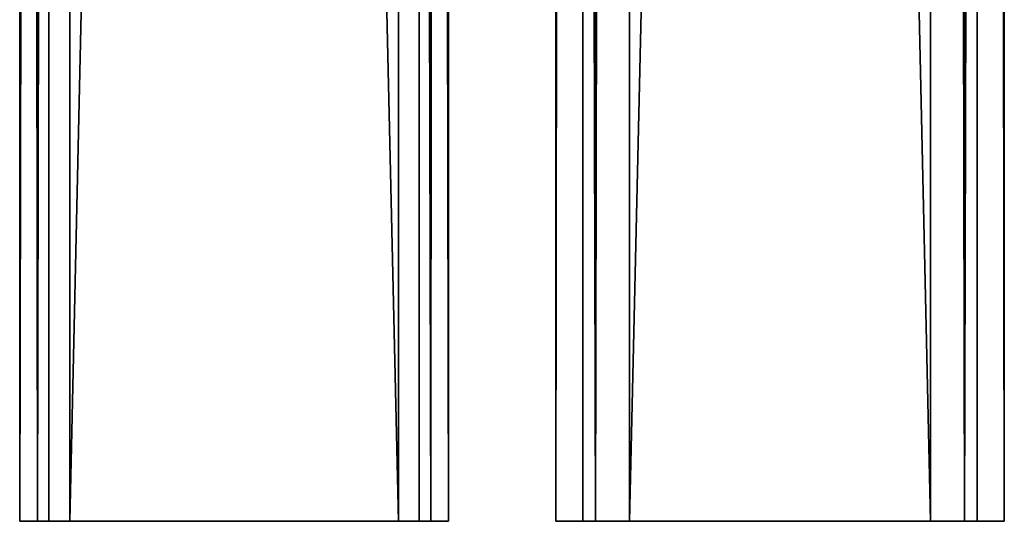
# Model space of a CAD drawing. Extents: x -1687 to 817, y -668 to 832.
# Tile 123 of 182: x 469 to 565, y -668 to -619. Entities that reach past the tile are written whole.
import ezdxf

# ---------------------------------------------------------------- set-up
doc = ezdxf.new("R2010")
doc.units = 0
doc.header["$LTSCALE"] = 25.4
doc.layers.get('0').update_dxf_attribs({"color": 13, "linetype": 'CONTINUOUS'})
doc.layers.add('WOOD', color=253, linetype='CONTINUOUS')

# ---------------------------------------------------------------- blocks, each defined once
blk = doc.blocks.new('L006_07-00_001_DOMY_LNA_OB')
at = {"color": 0}
for p, q in [((0, 37), (0, 40, -3)), ((0, 40, -3), (0, 40, -37)), ((0, 40, -37), (0, 37, -40)), ((1500, 40, -37), (0, 40, -37)), ((0, 40, -3), (0, 40, -37)), ((0, 40, -3), (1500, 40, -3)), ((0, 40, -37), (0, 37, -40)), ((1500, 40, -37), (0, 40, -37)), ((0, 37), (0, 40, -3)), ((0, 40, -3), (1500, 40, -3)), ((0, 37, -40), (0, 3, -40)), ((0, 3), (0, 37)), ((0, 3), (0, 37)), ((1500, 37), (0, 37)), ((0, 37, -40), (0, 3, -40)), ((0, 37, -40), (1500, 37, -40)), ((0, 37, -40), (1500, 37, -40)), ((1500, 37), (0, 37)), ((0, 3, -40), (0, 0, -37)), ((0, 0, -3), (0, 3)), ((0, 3), (1500, 3)), ((1500, 3, -40), (0, 3, -40)), ((0, 3, -40), (0, 0, -37)), ((1500, 3, -40), (0, 3, -40)), ((0, 0, -3), (0, 3)), ((0, 3), (1500, 3)), ((0, 0, -37), (0, 0, -3)), ((0, 0, -37), (0, 0, -3)), ((0, 0, -37), (1500, 0, -37)), ((1500, 0, -3), (0, 0, -3)), ((0, 0, -37), (1500, 0, -37)), ((1500, 0, -3), (0, 0, -3))]:
    blk.add_line(p, q, dxfattribs=at)
at = {"color": 7}
mesh = blk.add_polyface(dxfattribs=at)
corners = [(0, 3), (0, 0, -37), (0, 0, -3), (0, 3, -40), (0, 37), (0, 37, -40), (0, 40, -3), (0, 40, -37)]
mesh.append_faces([[corners[k] for k in face] for face in [(0, 1, 2), (5, 6, 7)]], dxfattribs={"vtx0": -1, "color": 7})
mesh.append_faces([[corners[k] for k in face] for face in [(1, 0, 3), (3, 4, 5)]], dxfattribs={"vtx0": -1, "vtx1": -1, "color": 7})
mesh.append_faces([[corners[k] for k in face] for face in [(3, 0, 4), (5, 4, 6)]], dxfattribs={"vtx0": -1, "vtx2": -1, "color": 7})
mesh = blk.add_polyface(dxfattribs=at)
corners = [(0, 40, -3), (1500, 40, -37), (0, 40, -37), (1500, 40, -3)]
mesh.append_faces([[corners[k] for k in face] for face in [(0, 1, 2), (1, 0, 3)]], dxfattribs={"vtx0": -1, "color": 7})
mesh = blk.add_polyface(dxfattribs=at)
corners = [(1500, 40, -37), (0, 37, -40), (0, 40, -37), (1500, 37, -40)]
mesh.append_faces([[corners[k] for k in face] for face in [(0, 1, 2), (1, 0, 3)]], dxfattribs={"vtx0": -1, "color": 7})
mesh = blk.add_polyface(dxfattribs=at)
corners = [(0, 37), (1500, 40, -3), (0, 40, -3), (1500, 37)]
mesh.append_faces([[corners[k] for k in face] for face in [(0, 1, 2), (1, 0, 3)]], dxfattribs={"vtx0": -1, "color": 7})
mesh = blk.add_polyface(dxfattribs=at)
corners = [(1500, 3), (0, 37), (0, 3), (1500, 37)]
mesh.append_faces([[corners[k] for k in face] for face in [(0, 1, 2), (1, 0, 3)]], dxfattribs={"vtx0": -1, "color": 7})
mesh = blk.add_polyface(dxfattribs=at)
corners = [(1500, 37, -40), (0, 3, -40), (0, 37, -40), (1500, 3, -40)]
mesh.append_faces([[corners[k] for k in face] for face in [(0, 1, 2), (1, 0, 3)]], dxfattribs={"vtx0": -1, "color": 7})
mesh = blk.add_polyface(dxfattribs=at)
corners = [(1500, 0, -37), (0, 3, -40), (1500, 3, -40), (0, 0, -37)]
mesh.append_faces([[corners[k] for k in face] for face in [(0, 1, 2), (1, 0, 3)]], dxfattribs={"vtx0": -1, "color": 7})
mesh = blk.add_polyface(dxfattribs=at)
corners = [(1500, 0, -3), (0, 3), (0, 0, -3), (1500, 3)]
mesh.append_faces([[corners[k] for k in face] for face in [(0, 1, 2), (1, 0, 3)]], dxfattribs={"vtx0": -1, "color": 7})
mesh = blk.add_polyface(dxfattribs=at)
corners = [(1500, 0, -3), (0, 0, -37), (1500, 0, -37), (0, 0, -3)]
mesh.append_faces([[corners[k] for k in face] for face in [(0, 1, 2), (1, 0, 3)]], dxfattribs={"vtx0": -1, "color": 7})

msp = doc.modelspace()

# ---------------------------------------------------------------- block references
at = {"layer": 'WOOD', "color": 0, "extrusion": (0.998723, -2.13787e-16, 0.050515), "rotation": 360}
msp.add_blockref('L006_07-00_001_DOMY_LNA_OB', (-668.184, 1466.211, 585.498), dxfattribs=at)
at = {"layer": 'WOOD', "color": 0, "extrusion": (0.993553, -2.02717e-16, 0.113368), "rotation": 360}
msp.add_blockref('L006_07-00_001_DOMY_LNA_OB', (-668.184, 1425.938, 731.271), dxfattribs=at)

doc.saveas('drawing.dxf')
